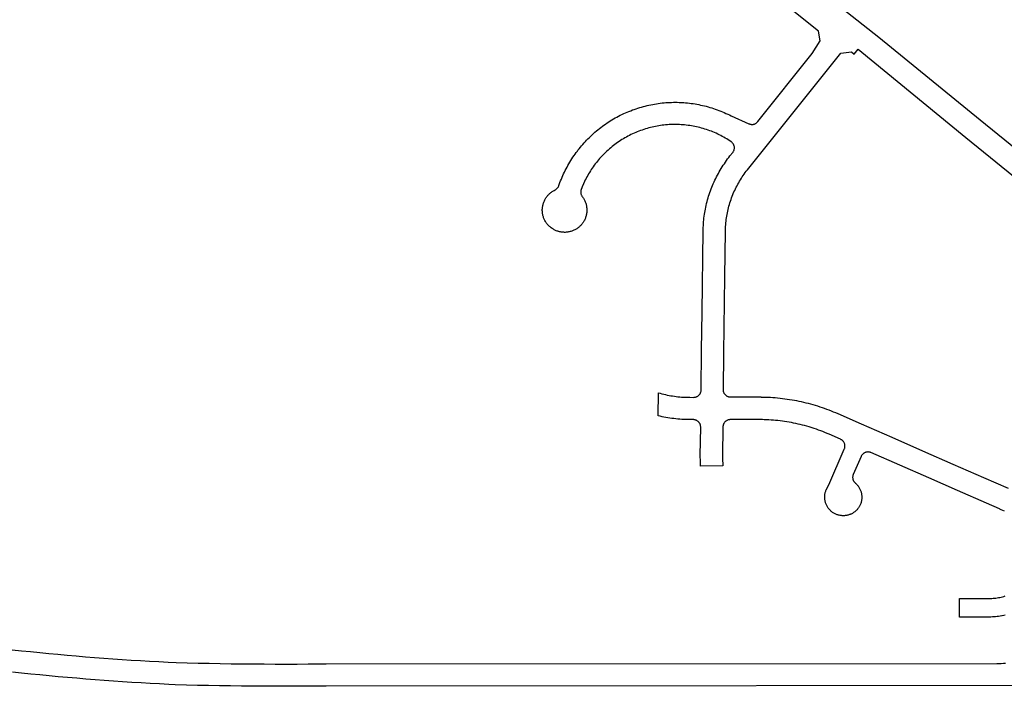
# Model space of a CAD drawing. Header units: feet. Extents: x 1444270 to 1463319, y 704912 to 726097.
# Tile 4 of 18: x 1449634 to 1452287, y 720550 to 722347. Entities that reach past the tile are written whole.
import ezdxf

# ---------------------------------------------------------------- set-up
doc = ezdxf.new("R2010")
doc.units = ezdxf.units.FT
doc.header["$MEASUREMENT"] = 0
doc.layers.add('SH_Minor_Grid_Line', color=252, linetype='Continuous')

msp = doc.modelspace()

# ---------------------------------------------------------------- linework, layer by layer
at = {"layer": 'SH_Minor_Grid_Line'}
for points in [[(1452754.8, 721643.2), (1452222, 722075.5), (1451949.2, 722298.9), (1450453.4, 723477.7)], [(1451156.3, 721910.3), (1451156.1, 721909.8), (1451155.9, 721909.3), (1451155.6, 721908.8), (1451155.4, 721908.3), (1451155.1, 721907.8), (1451154.9, 721907.3), (1451154.7, 721906.8), (1451154.4, 721906.3), (1451154.2, 721905.8), (1451154, 721905.3), (1451153.7, 721904.8), (1451153.5, 721904.2), (1451153.3, 721903.7), (1451153.1, 721903.2), (1451152.8, 721902.7), (1451152.6, 721902.2), (1451152.4, 721901.7), (1451152.2, 721901.2), (1451151.9, 721900.6), (1451151.7, 721900.1), (1451151.5, 721899.6), (1451151.3, 721899.1), (1451151.1, 721898.6), (1451150.8, 721898.1), (1451150.6, 721897.6), (1451150.4, 721897), (1451150.2, 721896.5), (1451150, 721896), (1451149.8, 721895.5), (1451149.6, 721895), (1451149.4, 721894.4), (1451149.2, 721893.9), (1451149, 721893.4), (1451148.7, 721892.9), (1451148.5, 721892.4), (1451148.3, 721891.8), (1451148.1, 721891.3), (1451147.9, 721890.8), (1451147.7, 721890.3), (1451147.5, 721889.7), (1451147.3, 721889.2), (1451146.9, 721888), (1451146.6, 721886.8), (1451146.3, 721885.6), (1451146.2, 721884.3), (1451146.1, 721883), (1451146.1, 721881.8), (1451146.1, 721880.5), (1451146.3, 721879.3), (1451146.5, 721878), (1451146.8, 721876.8), (1451147.2, 721875.6), (1451147.6, 721874.4), (1451148.2, 721873.2), (1451148.8, 721872.1), (1451149.4, 721871.1), (1451150.2, 721870), (1451150.7, 721869.3), (1451152, 721867.5), (1451153.2, 721865.7), (1451154.4, 721863.8), (1451155.4, 721861.9), (1451156.4, 721860), (1451157.4, 721858), (1451158.2, 721856), (1451159, 721853.9), (1451159.7, 721851.9), (1451160.4, 721849.8), (1451160.9, 721847.6), (1451161.4, 721845.5), (1451161.8, 721843.3), (1451162.1, 721841.2), (1451162.4, 721839), (1451162.5, 721836.8), (1451162.6, 721834.6), (1451162.6, 721832.4), (1451162.6, 721830.9), (1451162.4, 721828.7), (1451162.2, 721826.6), (1451161.9, 721824.4), (1451161.6, 721822.2), (1451161.1, 721820.1), (1451160.6, 721817.9), (1451160, 721815.8), (1451159.3, 721813.8), (1451158.6, 721811.7), (1451157.7, 721809.7), (1451156.8, 721807.7), (1451155.9, 721805.7), (1451154.8, 721803.8), (1451153.7, 721801.9), (1451152.5, 721800.1), (1451151.3, 721798.3), (1451149.9, 721796.5), (1451148.6, 721794.8), (1451147.1, 721793.2), (1451145.6, 721791.6), (1451144.1, 721790), (1451142.5, 721788.5), (1451140.8, 721787.1), (1451139.1, 721785.7), (1451137.3, 721784.4), (1451135.5, 721783.2), (1451133.7, 721782), (1451131.8, 721780.9), (1451129.8, 721779.9), (1451127.9, 721779), (1451125.8, 721778.1), (1451123.8, 721777.3), (1451121.7, 721776.5), (1451119.7, 721775.9), (1451117.5, 721775.3), (1451115.4, 721774.8), (1451113.3, 721774.4), (1451111.1, 721774), (1451108.9, 721773.7), (1451106.7, 721773.5), (1451104.6, 721773.4), (1451102.4, 721773.4), (1451100.2, 721773.5), (1451098, 721773.6), (1451095.8, 721773.8), (1451093.6, 721774.1), (1451091.5, 721774.4), (1451089.3, 721774.9), (1451087.2, 721775.4), (1451086.5, 721775.6), (1451084.4, 721776.3), (1451082.3, 721777), (1451080.2, 721777.7), (1451078.2, 721778.6), (1451076.2, 721779.5), (1451074.3, 721780.5), (1451072.4, 721781.6), (1451070.5, 721782.7), (1451068.7, 721783.9), (1451066.9, 721785.2), (1451065.2, 721786.5), (1451063.5, 721787.9), (1451061.8, 721789.4), (1451060.3, 721790.9), (1451058.7, 721792.5), (1451057.3, 721794.1), (1451055.9, 721795.8), (1451054.5, 721797.5), (1451053.2, 721799.3), (1451052, 721801.1), (1451050.9, 721803), (1451049.8, 721804.9), (1451048.8, 721806.9), (1451047.9, 721808.8), (1451047, 721810.9), (1451046.2, 721812.9), (1451045.5, 721815), (1451044.9, 721817.1), (1451044.3, 721819.2), (1451043.8, 721821.3), (1451043.4, 721823.5), (1451043.1, 721825.7), (1451042.9, 721827.8), (1451042.7, 721830), (1451042.6, 721832.2), (1451042.6, 721834.4), (1451042.6, 721835.3), (1451042.8, 721837.5), (1451042.9, 721839.7), (1451043.2, 721841.9), (1451043.6, 721844), (1451044, 721846.2), (1451044.5, 721848.3), (1451045.1, 721850.4), (1451045.7, 721852.5), (1451046.5, 721854.6), (1451047.3, 721856.6), (1451048.2, 721858.6), (1451049.1, 721860.6), (1451050.1, 721862.5), (1451051.2, 721864.4), (1451052.4, 721866.3), (1451053.6, 721868.1), (1451054.9, 721869.8), (1451056.3, 721871.6), (1451057.7, 721873.2), (1451059.2, 721874.8), (1451060.7, 721876.4), (1451062.3, 721877.9), (1451064, 721879.3), (1451065.7, 721880.7), (1451067.4, 721882), (1451069.2, 721883.3), (1451071.1, 721884.5), (1451073, 721885.6), (1451074.9, 721886.6), (1451076.9, 721887.6), (1451078, 721888.2), (1451079.1, 721888.8), (1451080.1, 721889.5), (1451081.1, 721890.3), (1451082.1, 721891.2), (1451082.9, 721892.1), (1451083.8, 721893), (1451084.5, 721894), (1451085.2, 721895.1), (1451085.9, 721896.2), (1451086.4, 721897.3), (1451086.9, 721898.5), (1451087.2, 721899.3), (1451088.4, 721902.6), (1451090.1, 721907.4), (1451092, 721912.2), (1451093.9, 721917), (1451095.8, 721921.7), (1451097.9, 721926.4), (1451100, 721931.1), (1451102.2, 721935.7), (1451104.5, 721940.4), (1451106.8, 721944.9), (1451109.2, 721949.5), (1451111.7, 721954), (1451114.3, 721958.4), (1451116.9, 721962.8), (1451119.6, 721967.2), (1451122.3, 721971.6), (1451125.2, 721975.9), (1451128.1, 721980.1), (1451131, 721984.3), (1451134, 721988.5), (1451137.1, 721992.6), (1451138.7, 721994.7), (1451141.9, 721998.7), (1451145.1, 722002.7), (1451148.4, 722006.7), (1451151.8, 722010.6), (1451155.2, 722014.4), (1451158.6, 722018.2), (1451162.1, 722022), (1451165.7, 722025.7), (1451169.4, 722029.3), (1451173.1, 722032.9), (1451176.8, 722036.4), (1451180.6, 722039.8), (1451184.5, 722043.2), (1451188.4, 722046.6), (1451192.3, 722049.8), (1451196.3, 722053), (1451200.4, 722056.2), (1451204.5, 722059.3), (1451208.7, 722062.3), (1451212.9, 722065.3), (1451217.1, 722068.1), (1451221.4, 722071), (1451225.8, 722073.7), (1451230.1, 722076.4), (1451234.6, 722079), (1451239, 722081.6), (1451243.5, 722084.1), (1451248.1, 722086.5), (1451252.6, 722088.8), (1451257.2, 722091.1), (1451261.9, 722093.3), (1451266.6, 722095.4), (1451271.3, 722097.4), (1451276, 722099.4), (1451280.8, 722101.3), (1451285.6, 722103.2), (1451290.4, 722104.9), (1451295.3, 722106.6), (1451300.2, 722108.2), (1451305.1, 722109.7), (1451310, 722111.2), (1451314.9, 722112.5), (1451319.9, 722113.8), (1451324.9, 722115), (1451329.9, 722116.2), (1451334.9, 722117.2), (1451340, 722118.2), (1451345, 722119.1), (1451350.1, 722120), (1451355.2, 722120.7), (1451360.3, 722121.4), (1451365.4, 722122), (1451370.5, 722122.5), (1451375.6, 722122.9), (1451380.8, 722123.2), (1451385.9, 722123.5), (1451391, 722123.7), (1451396.2, 722123.8), (1451401.3, 722123.8), (1451406.4, 722123.8), (1451411.6, 722123.7), (1451413.2, 722123.6), (1451418.3, 722123.4), (1451423.5, 722123), (1451428.6, 722122.6), (1451433.7, 722122.2), (1451438.8, 722121.6), (1451443.9, 722121), (1451449, 722120.3), (1451454.1, 722119.5), (1451459.1, 722118.6), (1451464.2, 722117.6), (1451469.2, 722116.6), (1451474.2, 722115.5), (1451479.2, 722114.3), (1451484.2, 722113.1), (1451489.2, 722111.7), (1451494.1, 722110.3), (1451499, 722108.8), (1451503.9, 722107.2), (1451508.8, 722105.6), (1451513.6, 722103.9), (1451518.5, 722102.1), (1451523.2, 722100.2), (1451528, 722098.2), (1451532.7, 722096.2), (1451537.4, 722094.1), (1451542.1, 722092), (1451546.7, 722089.7), (1451551.3, 722087.4), (1451599.5, 722066), (1451600.7, 722065.5), (1451601.9, 722065.1), (1451603.1, 722064.8), (1451604.3, 722064.6), (1451605.6, 722064.4), (1451606.9, 722064.3), (1451608.1, 722064.3), (1451609.4, 722064.4), (1451610.6, 722064.5), (1451611.9, 722064.7), (1451613.1, 722065.1), (1451614.3, 722065.4), (1451615.5, 722065.9), (1451616.6, 722066.4), (1451617.8, 722067), (1451618.8, 722067.7), (1451619.9, 722068.5), (1451620.8, 722069.3), (1451621.8, 722070.1), (1451622.6, 722071), (1451623.2, 722071.8), (1451770.1, 722255.1), (1451791.2, 722289.4), (1451786.7, 722315.5), (1451537.4, 722515.9)], [(1451635.3, 721328.7), (1451634.5, 721328.7), (1451633.7, 721328.7), (1451632.9, 721328.7), (1451632.1, 721328.8), (1451631.3, 721328.8), (1451630.6, 721328.8), (1451629.8, 721328.8), (1451629, 721328.8), (1451628.2, 721328.8), (1451627.4, 721328.8), (1451626.6, 721328.8), (1451550.6, 721328.8), (1451549.3, 721328.8), (1451548, 721328.9), (1451546.7, 721329.1), (1451545.5, 721329.4), (1451544.3, 721329.8), (1451543.1, 721330.2), (1451542, 721330.7), (1451540.8, 721331.3), (1451539.7, 721331.9), (1451538.7, 721332.7), (1451537.7, 721333.4), (1451536.8, 721334.3), (1451535.9, 721335.2), (1451535.1, 721336.1), (1451534.3, 721337.1), (1451533.6, 721338.2), (1451532.9, 721339.3), (1451532.4, 721340.4), (1451531.9, 721341.6), (1451531.5, 721342.8), (1451531.1, 721344), (1451530.9, 721345.2), (1451530.7, 721346.5), (1451530.6, 721347.7), (1451530.6, 721349), (1451531.8, 721448.7), (1451534.4, 721653.7), (1451536, 721776.2), (1451536, 721780.1), (1451536.2, 721784.7), (1451536.4, 721789.4), (1451536.8, 721794), (1451537.2, 721798.7), (1451537.6, 721803.3), (1451538.2, 721807.9), (1451538.8, 721812.5), (1451539.6, 721817.1), (1451540.4, 721821.7), (1451541.2, 721826.2), (1451542.2, 721830.8), (1451543.2, 721835.3), (1451544.4, 721839.8), (1451545.5, 721844.3), (1451546.8, 721848.8), (1451548.2, 721853.2), (1451549.6, 721857.7), (1451551.1, 721862.1), (1451552.6, 721866.4), (1451554.3, 721870.8), (1451556, 721875.1), (1451557.2, 721878), (1451559.1, 721882.3), (1451561, 721886.5), (1451563, 721890.7), (1451565, 721894.8), (1451567.2, 721899), (1451569.4, 721903.1), (1451571.7, 721907.1), (1451574, 721911.1), (1451576.4, 721915.1), (1451578.9, 721919), (1451581.4, 721922.9), (1451584.1, 721926.8), (1451586.7, 721930.6), (1451589.5, 721934.3), (1451592.3, 721938), (1451595.2, 721941.7), (1451847.2, 722256.4), (1451875.3, 722259.5), (1451883.1, 722253.3), (1451893.9, 722266.7), (1452184.2, 722028.9), (1452716.6, 721597)], [(1451469.2, 721143.7), (1451469, 721145.9), (1451468.7, 721151), (1451468.5, 721156.2), (1451468.4, 721161.3), (1451468.3, 721166.5), (1451468.3, 721171.6), (1451469.3, 721248.5), (1451469.3, 721249.7), (1451469.2, 721251), (1451469, 721252.3), (1451468.7, 721253.5), (1451468.4, 721254.7), (1451468, 721255.9), (1451467.5, 721257.1), (1451466.9, 721258.2), (1451466.3, 721259.3), (1451465.6, 721260.3), (1451464.8, 721261.4), (1451464, 721262.3), (1451463.1, 721263.2), (1451462.2, 721264.1), (1451461.2, 721264.8), (1451460.1, 721265.6), (1451459, 721266.2), (1451457.9, 721266.8), (1451456.8, 721267.3), (1451455.6, 721267.7), (1451454.4, 721268.1), (1451453.1, 721268.4), (1451451.9, 721268.6), (1451450.6, 721268.7), (1451449.3, 721268.7), (1451439.9, 721268.7), (1451439.7, 721268.7), (1451434.4, 721268.8), (1451429, 721268.9), (1451423.6, 721269.1), (1451418.3, 721269.4), (1451412.9, 721269.7), (1451407.6, 721270.2), (1451402.2, 721270.7), (1451396.9, 721271.3), (1451391.6, 721272), (1451386.3, 721272.7), (1451381, 721273.6), (1451375.7, 721274.5), (1451370.4, 721275.5), (1451365.1, 721276.6), (1451359.9, 721277.7), (1451354.7, 721278.9), (1451355.4, 721341), (1451360.2, 721339.6), (1451364.9, 721338.4), (1451369.6, 721337.2), (1451374.4, 721336.1), (1451379.2, 721335), (1451384, 721334.1), (1451388.8, 721333.2), (1451393.7, 721332.4), (1451398.5, 721331.7), (1451403.4, 721331.1), (1451408.2, 721330.5), (1451413.1, 721330), (1451418, 721329.6), (1451422.9, 721329.3), (1451427.8, 721329.1), (1451432.7, 721328.9), (1451437.6, 721328.9), (1451439.9, 721328.9), (1451450.6, 721328.7), (1451451.8, 721328.8), (1451453.1, 721328.9), (1451454.3, 721329.1), (1451455.6, 721329.4), (1451456.8, 721329.7), (1451458, 721330.2), (1451459.1, 721330.7), (1451460.3, 721331.2), (1451461.3, 721331.9), (1451462.4, 721332.6), (1451463.4, 721333.4), (1451464.3, 721334.2), (1451465.2, 721335.1), (1451466, 721336.1), (1451466.8, 721337.1), (1451467.5, 721338.1), (1451468.2, 721339.2), (1451468.7, 721340.4), (1451469.2, 721341.5), (1451469.6, 721342.7), (1451470, 721343.9), (1451470.2, 721345.2), (1451470.4, 721346.4), (1451470.5, 721347.7), (1451470.6, 721348.5), (1451471.9, 721455.9), (1451473.2, 721558.7), (1451476, 721777.2), (1451476, 721781.2), (1451476.2, 721786.3), (1451476.5, 721791.5), (1451476.8, 721796.6), (1451477.2, 721801.7), (1451477.7, 721806.8), (1451478.2, 721812), (1451478.9, 721817), (1451479.6, 721822.1), (1451480.4, 721827.2), (1451481.1, 721831), (1451482, 721836), (1451483, 721841.1), (1451484.1, 721846.1), (1451485.3, 721851.1), (1451486.6, 721856.1), (1451487.9, 721861), (1451489.3, 721866), (1451490.8, 721870.9), (1451492.4, 721875.8), (1451494, 721880.7), (1451495.7, 721885.5), (1451497.5, 721890.3), (1451499.4, 721895.1), (1451501.3, 721899.9), (1451503.3, 721904.6), (1451505.4, 721909.3), (1451507.6, 721914), (1451509.8, 721918.6), (1451512.1, 721923.2), (1451514.5, 721927.7), (1451516.9, 721932.2), (1451519.4, 721936.7), (1451522, 721941.2), (1451524.7, 721945.6), (1451527.4, 721949.9), (1451530.2, 721954.2), (1451533.1, 721958.5), (1451536, 721962.7), (1451539, 721966.9), (1451542, 721971.1), (1451545.1, 721975.1), (1451548.3, 721979.2), (1451555.9, 721988.6), (1451556.6, 721989.6), (1451557.3, 721990.7), (1451558, 721991.8), (1451558.5, 721992.9), (1451559, 721994.1), (1451559.4, 721995.3), (1451559.7, 721996.5), (1451560, 721997.7), (1451560.2, 721999), (1451560.2, 722000.3), (1451560.3, 722001.5), (1451560.2, 722002.8), (1451560.1, 722004), (1451559.8, 722005.3), (1451559.5, 722006.5), (1451559.1, 722007.7), (1451558.7, 722008.9), (1451558.2, 722010.1), (1451557.6, 722011.2), (1451556.9, 722012.2), (1451556.2, 722013.3), (1451555.4, 722014.2), (1451554.5, 722015.2), (1451553.6, 722016), (1451552.6, 722016.9), (1451551.6, 722017.6), (1451547.6, 722020.2), (1451543.7, 722022.8), (1451539.7, 722025.2), (1451535.7, 722027.6), (1451531.7, 722029.9), (1451527.6, 722032.1), (1451523.5, 722034.3), (1451519.4, 722036.3), (1451515.2, 722038.4), (1451511, 722040.3), (1451506.7, 722042.2), (1451502.4, 722044), (1451498.1, 722045.7), (1451493.8, 722047.4), (1451489.4, 722048.9), (1451485, 722050.4), (1451480.6, 722051.9), (1451476.1, 722053.2), (1451471.6, 722054.5), (1451467.2, 722055.7), (1451462.6, 722056.8), (1451458.1, 722057.8), (1451453.6, 722058.8), (1451449, 722059.7), (1451444.4, 722060.5), (1451439.8, 722061.2), (1451435.2, 722061.8), (1451430.6, 722062.4), (1451426, 722062.9), (1451421.4, 722063.3), (1451416.7, 722063.6), (1451412.1, 722063.9), (1451407.4, 722064), (1451402.8, 722064.1), (1451398.2, 722064.1), (1451393.5, 722064.1), (1451388.9, 722063.9), (1451384.2, 722063.7), (1451379.6, 722063.4), (1451374.9, 722063), (1451370.3, 722062.5), (1451365.7, 722061.9), (1451361.1, 722061.3), (1451356.5, 722060.6), (1451351.9, 722059.8), (1451347.4, 722059), (1451342.8, 722058), (1451338.3, 722057), (1451333.8, 722055.9), (1451329.3, 722054.7), (1451324.8, 722053.4), (1451320.3, 722052.1), (1451315.9, 722050.7), (1451311.5, 722049.2), (1451307.1, 722047.7), (1451302.8, 722046), (1451298.5, 722044.3), (1451294.2, 722042.5), (1451289.9, 722040.7), (1451285.7, 722038.7), (1451281.5, 722036.7), (1451277.3, 722034.6), (1451273.2, 722032.5), (1451269.1, 722030.3), (1451265.1, 722028), (1451261.1, 722025.6), (1451257.1, 722023.2), (1451253.2, 722020.7), (1451249.3, 722018.2), (1451245.5, 722015.5), (1451241.7, 722012.8), (1451238, 722010.1), (1451234.3, 722007.3), (1451230.6, 722004.4), (1451227, 722001.4), (1451223.5, 721998.4), (1451220, 721995.3), (1451216.6, 721992.2), (1451213.2, 721989), (1451209.9, 721985.8), (1451206.6, 721982.5), (1451203.4, 721979.1), (1451200.2, 721975.7), (1451197.1, 721972.2), (1451194.1, 721968.7), (1451191.1, 721965.2), (1451188.2, 721961.5), (1451185.3, 721957.9), (1451182.6, 721954.1), (1451179.8, 721950.4), (1451177.2, 721946.6), (1451174.6, 721942.7), (1451172.1, 721938.8), (1451169.6, 721934.9), (1451167.2, 721930.9), (1451164.9, 721926.8), (1451162.7, 721922.8), (1451160.5, 721918.7), (1451158.4, 721914.5), (1451156.3, 721910.3)], [(1452298.7, 721082.8), (1452232.6, 721111.8), (1452150.1, 721148), (1452067.7, 721184.1), (1451985.3, 721220.3), (1451902.9, 721256.4), (1451839.6, 721284.2), (1451833.6, 721286.7), (1451827.6, 721289.2), (1451821.7, 721291.6), (1451815.7, 721294), (1451809.6, 721296.2), (1451803.4, 721298.5), (1451797.3, 721300.6), (1451791.1, 721302.6), (1451784.9, 721304.6), (1451778.7, 721306.5), (1451772.4, 721308.4), (1451766.2, 721310.1), (1451759.9, 721311.8), (1451753.5, 721313.4), (1451747.2, 721314.9), (1451740.9, 721316.3), (1451734.6, 721317.7), (1451728.2, 721319), (1451721.8, 721320.2), (1451715.4, 721321.3), (1451709, 721322.4), (1451702.5, 721323.3), (1451696.1, 721324.2), (1451689.6, 721325), (1451683.1, 721325.8), (1451676.7, 721326.4), (1451670.2, 721327), (1451663.7, 721327.5), (1451657.2, 721327.9), (1451650.7, 721328.2), (1451644.2, 721328.5), (1451637.7, 721328.7), (1451635.3, 721328.7)], [(1452287.6, 721021.7), (1452283.4, 721023.8), (1452279.2, 721025.8), (1452275, 721027.7), (1452274.1, 721028.1), (1452239.5, 721043.3), (1452161.6, 721077.4), (1452083.8, 721111.6), (1452005.9, 721145.7), (1451928.1, 721179.8), (1451926.9, 721180.3), (1451925.7, 721180.7), (1451924.5, 721181), (1451923.3, 721181.3), (1451922, 721181.4), (1451920.7, 721181.5), (1451919.5, 721181.5), (1451918.2, 721181.4), (1451917, 721181.3), (1451915.7, 721181), (1451914.5, 721180.7), (1451913.3, 721180.3), (1451912.1, 721179.9), (1451911, 721179.3), (1451909.9, 721178.7), (1451908.8, 721178), (1451907.8, 721177.3), (1451906.8, 721176.5), (1451905.9, 721175.6), (1451905, 721174.7), (1451904.2, 721173.7), (1451903.5, 721172.7), (1451902.8, 721171.6), (1451902.2, 721170.5), (1451901.8, 721169.6), (1451880.5, 721121.1), (1451880, 721119.9), (1451879.6, 721118.7), (1451879.3, 721117.5), (1451879.1, 721116.3), (1451878.9, 721115), (1451878.8, 721113.7), (1451878.8, 721112.5), (1451878.9, 721111.2), (1451879.1, 721110), (1451879.3, 721108.7), (1451879.6, 721107.5), (1451880, 721106.3), (1451880.5, 721105.1), (1451881, 721104), (1451881.6, 721102.9), (1451882.3, 721101.8), (1451883, 721100.8), (1451883.9, 721099.8), (1451884.7, 721098.9), (1451885.6, 721098), (1451885.9, 721097.8), (1451886.4, 721097.3), (1451887.9, 721096), (1451889.3, 721094.6), (1451890.7, 721093.1), (1451892, 721091.6), (1451893.3, 721090.1), (1451894.4, 721088.4), (1451895.6, 721086.8), (1451896.6, 721085.1), (1451897.6, 721083.3), (1451898.5, 721081.6), (1451899.3, 721079.7), (1451900.1, 721077.9), (1451900.8, 721076), (1451901.4, 721074.1), (1451902, 721072.2), (1451902.4, 721070.2), (1451902.8, 721068.3), (1451903.1, 721066.3), (1451903.3, 721064.3), (1451903.5, 721062.3), (1451903.6, 721060.3), (1451903.5, 721058.3), (1451903.4, 721056.3), (1451903.3, 721054.3), (1451903.1, 721052.8), (1451902.8, 721050.8), (1451902.4, 721048.9), (1451901.9, 721046.9), (1451901.4, 721045), (1451900.7, 721043.1), (1451900, 721041.2), (1451899.3, 721039.4), (1451898.4, 721037.6), (1451897.5, 721035.8), (1451896.5, 721034), (1451895.4, 721032.4), (1451894.3, 721030.7), (1451893.1, 721029.1), (1451891.9, 721027.5), (1451890.6, 721026), (1451889.2, 721024.6), (1451887.7, 721023.2), (1451886.3, 721021.8), (1451884.7, 721020.6), (1451883.1, 721019.3), (1451881.5, 721018.2), (1451879.8, 721017.1), (1451878.1, 721016.1), (1451876.3, 721015.2), (1451874.5, 721014.3), (1451872.7, 721013.5), (1451872.4, 721013.3), (1451870.5, 721012.6), (1451868.6, 721012), (1451866.7, 721011.4), (1451864.8, 721010.9), (1451862.8, 721010.5), (1451860.8, 721010.2), (1451858.8, 721009.9), (1451856.8, 721009.8), (1451854.8, 721009.7), (1451852.8, 721009.7), (1451850.8, 721009.7), (1451848.9, 721009.9), (1451846.9, 721010.1), (1451844.9, 721010.4), (1451842.9, 721010.8), (1451841, 721011.3), (1451839.1, 721011.8), (1451837.2, 721012.4), (1451835.3, 721013.1), (1451833.4, 721013.9), (1451831.6, 721014.7), (1451829.8, 721015.6), (1451828.1, 721016.6), (1451826.4, 721017.7), (1451824.7, 721018.8), (1451823.1, 721020), (1451822.7, 721020.3), (1451821.2, 721021.5), (1451819.7, 721022.9), (1451818.2, 721024.3), (1451816.9, 721025.7), (1451815.5, 721027.2), (1451814.3, 721028.7), (1451813.1, 721030.3), (1451811.9, 721032), (1451810.8, 721033.7), (1451809.8, 721035.4), (1451808.9, 721037.2), (1451808, 721039), (1451807.2, 721040.8), (1451806.5, 721042.7), (1451805.9, 721044.6), (1451805.3, 721046.5), (1451804.8, 721048.4), (1451804.4, 721050.4), (1451804.1, 721052.3), (1451803.8, 721054.3), (1451803.7, 721056.3), (1451803.6, 721058.3), (1451803.6, 721060.3), (1451803.6, 721062.3), (1451803.8, 721064.3), (1451804, 721066.3), (1451804.3, 721068.3), (1451804.7, 721070.2), (1451805.2, 721072.2), (1451805.7, 721074.1), (1451806.3, 721076), (1451807, 721077.9), (1451807.8, 721079.7), (1451814.3, 721093.3), (1451856.4, 721189.4), (1451856.9, 721190.6), (1451857.3, 721191.8), (1451857.6, 721193), (1451857.9, 721194.3), (1451858, 721195.5), (1451858.1, 721196.8), (1451858.1, 721198), (1451858, 721199.3), (1451857.9, 721200.6), (1451857.6, 721201.8), (1451857.3, 721203), (1451856.9, 721204.2), (1451856.5, 721205.4), (1451855.9, 721206.5), (1451855.3, 721207.7), (1451854.6, 721208.7), (1451853.9, 721209.7), (1451853.1, 721210.7), (1451852.2, 721211.6), (1451851.3, 721212.5), (1451850.3, 721213.3), (1451849.3, 721214), (1451848.2, 721214.7), (1451847.1, 721215.3), (1451846.2, 721215.8), (1451815.5, 721229.2), (1451809.9, 721231.6), (1451804.2, 721234), (1451798.5, 721236.3), (1451792.8, 721238.5), (1451787, 721240.6), (1451781.3, 721242.6), (1451775.5, 721244.6), (1451769.6, 721246.5), (1451766.8, 721247.4), (1451761.3, 721249.1), (1451755.4, 721250.8), (1451749.5, 721252.5), (1451743.6, 721254), (1451737.6, 721255.5), (1451731.7, 721256.9), (1451725.7, 721258.2), (1451719.7, 721259.5), (1451713.7, 721260.7), (1451707.6, 721261.8), (1451701.6, 721262.8), (1451695.5, 721263.7), (1451689.4, 721264.6), (1451683.4, 721265.4), (1451677.3, 721266.1), (1451671.2, 721266.7), (1451665.1, 721267.2), (1451659, 721267.7), (1451652.8, 721268.1), (1451646.7, 721268.4), (1451640.6, 721268.6), (1451635.9, 721268.7), (1451626.6, 721268.8), (1451549.3, 721268.8), (1451548, 721268.7), (1451546.8, 721268.6), (1451545.5, 721268.4), (1451544.3, 721268.1), (1451543.1, 721267.8), (1451541.9, 721267.3), (1451540.7, 721266.8), (1451539.6, 721266.2), (1451538.5, 721265.6), (1451537.5, 721264.9), (1451536.5, 721264.1), (1451535.5, 721263.3), (1451534.6, 721262.4), (1451533.8, 721261.4), (1451533, 721260.4), (1451532.3, 721259.4), (1451531.7, 721258.3), (1451531.1, 721257.1), (1451530.6, 721256), (1451530.2, 721254.8), (1451529.9, 721253.6), (1451529.6, 721252.3), (1451529.4, 721251.1), (1451529.3, 721249.8), (1451529.3, 721249), (1451528.3, 721170.8), (1451528.3, 721166.2), (1451528.4, 721161.5), (1451528.5, 721156.9), (1451528.7, 721152.3), (1451529, 721147.6), (1451529.3, 721143.8), (1451469.2, 721143.7)], [(1452290, 720741.7), (1452285.8, 720740.8), (1452281.7, 720740), (1452280.6, 720739.8), (1452276.4, 720739.2), (1452272.2, 720738.6), (1452268, 720738), (1452263.8, 720737.6), (1452259.6, 720737.2), (1452255.3, 720737), (1452251.1, 720736.8), (1452246.8, 720736.6), (1452242.6, 720736.6), (1452167.1, 720736.6), (1452166.8, 720786.5), (1452242.2, 720786.5), (1452246, 720786.6), (1452249.7, 720786.7), (1452253.4, 720786.9), (1452257.2, 720787.2), (1452260.9, 720787.6), (1452264.6, 720788), (1452268.3, 720788.6), (1452272, 720789.2), (1452275.7, 720789.8), (1452279.3, 720790.6), (1452283, 720791.5), (1452286.6, 720792.4), (1452290.2, 720793.4)], [(1449614.3, 720648.5), (1449638.9, 720645.9), (1449663.6, 720643.4), (1449688.2, 720641), (1449712.9, 720638.6), (1449737.5, 720636.3), (1449762.2, 720634.1), (1449786.9, 720632), (1449811.6, 720629.9), (1449836.2, 720628), (1449860.9, 720626.1), (1449885.6, 720624.3), (1449910.4, 720622.6), (1449935.1, 720620.9), (1449959.8, 720619.4), (1449984.5, 720617.9), (1450009.2, 720616.5), (1450034, 720615.2), (1450056, 720614), (1450085.6, 720613.3), (1450115.2, 720612.6), (1450144.9, 720612), (1450174.5, 720611.5), (1450204.1, 720611), (1450233.7, 720610.7), (1450263.3, 720610.4), (1450293, 720610.2), (1450322.6, 720610.1), (1450352.2, 720610), (1450381.8, 720610.1), (1450411.4, 720610.2), (1450441.1, 720610.4), (1450459.8, 720610.5)], [(1450459.8, 720610.5), (1452267.1, 720611.6), (1452273.1, 720611.7), (1452279.1, 720611.8), (1452285.1, 720612), (1452291.1, 720612.3)], [(1452778, 720552.4), (1450460.1, 720550.5), (1450439.8, 720550.4), (1450410.1, 720550.2), (1450380.4, 720550.1), (1450350.7, 720550), (1450321, 720550.1), (1450291.3, 720550.2), (1450261.6, 720550.4), (1450231.9, 720550.7), (1450202.2, 720551.1), (1450172.5, 720551.5), (1450142.8, 720552), (1450113.1, 720552.6), (1450083.4, 720553.3), (1450053.7, 720554.1), (1450035.9, 720555), (1450011.1, 720556.3), (1449986.3, 720557.7), (1449961.4, 720559.2), (1449936.6, 720560.7), (1449911.8, 720562.3), (1449887, 720564), (1449862.2, 720565.8), (1449837.4, 720567.7), (1449812.6, 720569.7), (1449787.9, 720571.7), (1449763.1, 720573.8), (1449738.3, 720576), (1449713.6, 720578.3), (1449688.8, 720580.6), (1449664.1, 720583), (1449639.3, 720585.6), (1449614.6, 720588.1)]]:
    msp.add_lwpolyline(points, dxfattribs=at)

doc.saveas('drawing.dxf')
